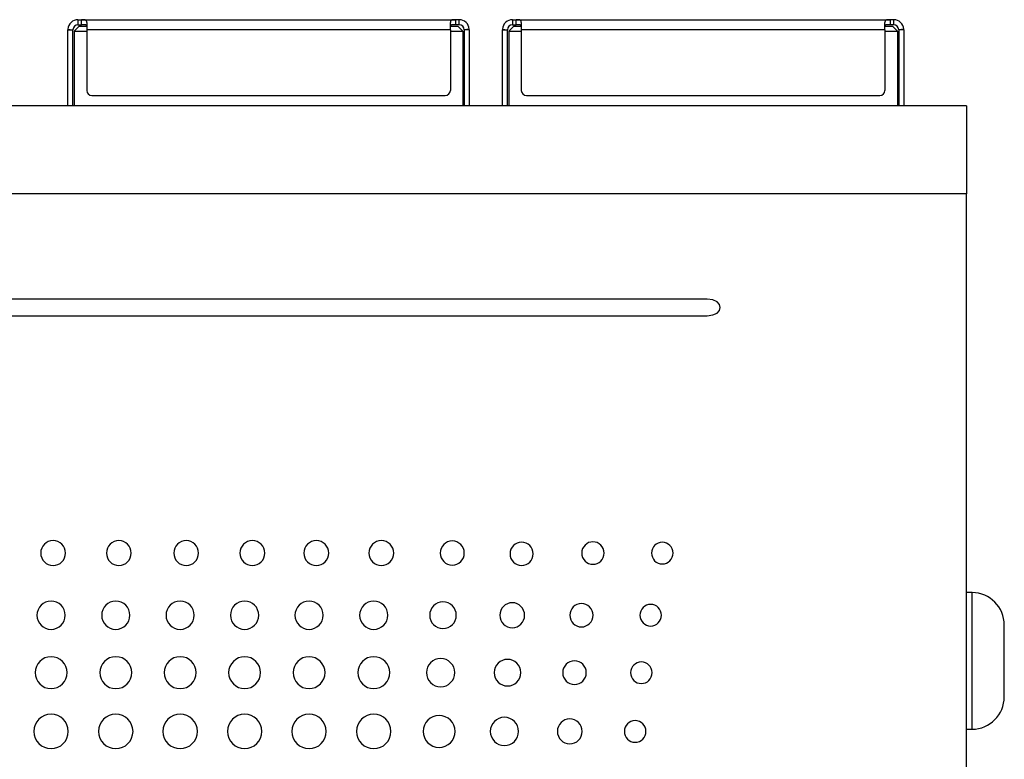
# Model space of a CAD drawing. Header units: millimetres. Extents: x 52 to 411, y 49 to 259.
# Tile 13 of 40: x 170 to 209, y 157 to 186. Entities that reach past the tile are written whole.
import ezdxf

# ---------------------------------------------------------------- set-up
doc = ezdxf.new("R2010")
doc.units = ezdxf.units.MM

msp = doc.modelspace()

# ---------------------------------------------------------------- linework, layer by layer
at = {"color": 7, "linetype": 'Continuous', "lineweight": 25}
for p, q in [((172.027, 186.283), (172.027, 186.083)), ((172.027, 186.283), (172.17, 186.283)), ((172.027, 186.083), (172.17, 186.083)), ((172.17, 186.283), (186.984, 186.283)), ((172.17, 186.083), (172.17, 186.283)), ((172.377, 186.166), (172.377, 185.883)), ((186.777, 185.883), (186.777, 186.166)), ((186.984, 186.283), (186.984, 186.083)), ((187.127, 186.283), (186.984, 186.283)), ((187.127, 186.083), (186.984, 186.083)), ((187.127, 186.083), (187.127, 186.283)), ((189.239, 186.283), (189.239, 186.083)), ((189.239, 186.283), (189.382, 186.283)), ((189.239, 186.083), (189.382, 186.083)), ((189.382, 186.283), (204.197, 186.283)), ((189.382, 186.083), (189.382, 186.283)), ((189.589, 186.166), (189.589, 185.883)), ((203.989, 185.883), (203.989, 186.166)), ((204.197, 186.283), (204.197, 186.083)), ((204.339, 186.283), (204.197, 186.283)), ((204.339, 186.083), (204.197, 186.083)), ((204.339, 186.083), (204.339, 186.283)), ((171.627, 185.905), (171.827, 185.887)), ((171.627, 185.883), (171.827, 185.887)), ((171.627, 182.876), (171.627, 185.883)), ((171.827, 182.876), (171.827, 185.887)), ((172.077, 186.033), (171.877, 185.833)), ((171.877, 185.833), (172.377, 185.833)), ((171.877, 185.833), (171.877, 182.876)), ((172.077, 186.033), (172.377, 186.033)), ((186.777, 185.883), (172.377, 185.883)), ((172.377, 185.883), (172.377, 183.483)), ((186.777, 186.033), (187.077, 186.033)), ((186.777, 185.883), (186.777, 183.483)), ((186.777, 185.833), (187.277, 185.833)), ((187.277, 185.833), (187.077, 186.033)), ((187.277, 185.833), (187.277, 182.876)), ((187.526, 185.905), (187.327, 185.887)), ((187.527, 185.883), (187.327, 185.887)), ((187.327, 185.887), (187.327, 182.876)), ((187.527, 185.883), (187.527, 182.876)), ((188.839, 185.883), (189.039, 185.887)), ((188.839, 182.876), (188.839, 185.883)), ((188.84, 185.905), (189.039, 185.887)), ((189.039, 182.876), (189.039, 185.887)), ((189.289, 186.033), (189.089, 185.833)), ((189.089, 185.833), (189.589, 185.833)), ((189.089, 185.833), (189.089, 182.876)), ((189.289, 186.033), (189.589, 186.033)), ((203.989, 185.883), (189.589, 185.883)), ((189.589, 185.883), (189.589, 183.483)), ((203.989, 186.033), (204.289, 186.033)), ((203.989, 185.883), (203.989, 183.483)), ((203.989, 185.833), (204.489, 185.833)), ((204.489, 185.833), (204.289, 186.033)), ((204.489, 185.833), (204.489, 182.876)), ((204.739, 185.905), (204.539, 185.887)), ((204.739, 185.883), (204.539, 185.887)), ((204.539, 185.887), (204.539, 182.876)), ((204.739, 185.883), (204.739, 182.876)), ((172.577, 183.283), (186.577, 183.283)), ((189.789, 183.283), (203.789, 183.283)), ((207.221, 182.876), (131.021, 182.876)), ((207.221, 182.876), (207.221, 179.383)), ((207.221, 179.383), (131.021, 179.383)), ((207.221, 132.203), (207.221, 179.383)), ((196.948, 175.219), (140.216, 175.219)), ((140.216, 174.562), (196.948, 174.562)), ((207.446, 163.597), (207.221, 163.597)), ((207.446, 158.187), (207.446, 163.597)), ((208.72, 161.603), (208.72, 162.315)), ((208.72, 160.181), (208.72, 161.603)), ((208.72, 159.47), (208.72, 160.181)), ((207.221, 158.187), (207.446, 158.187))]:
    msp.add_line(p, q, dxfattribs=at)
for centre, radius, start, end in [((172.027, 185.883), 0.4, 90, 176.9259), ((172.027, 185.883), 0.2, 90, 179.0776), ((187.127, 185.883), 0.4, 3.0741, 90), ((187.127, 185.883), 0.2, 0.922, 90), ((189.239, 185.883), 0.4, 90, 176.9259), ((189.239, 185.883), 0.2, 90, 179.0776), ((204.339, 185.883), 0.4, 3.0741, 90), ((204.339, 185.883), 0.2, 0.922, 90), ((172.027, 185.883), 0.4, 176.9259, 180), ((187.127, 185.883), 0.4, 360, 3.0741), ((189.239, 185.883), 0.4, 176.9259, 180), ((204.339, 185.883), 0.4, 360, 3.0741), ((172.577, 183.483), 0.2, 180, 270), ((186.577, 183.483), 0.2, 270, 0), ((189.789, 183.483), 0.2, 180, 270), ((203.789, 183.483), 0.2, 270, 0), ((207.437, 162.315), 1.283, 0, 89.6015), ((207.437, 159.47), 1.283, 270.3985, 0)]:
    msp.add_arc(centre, radius, start, end, dxfattribs=at)
for points, knots in [([(172.377, 186.166), (172.376, 186.174), (172.376, 186.19), (172.372, 186.211), (172.366, 186.229), (172.357, 186.245), (172.345, 186.257), (172.332, 186.266), (172.316, 186.273), (172.299, 186.278), (172.28, 186.281), (172.261, 186.282), (172.241, 186.283), (172.221, 186.283), (172.201, 186.283), (172.184, 186.283), (172.174, 186.283), (172.17, 186.283)], [0, 0, 0, 0, 0.083518, 0.167584, 0.251917, 0.335083, 0.415846, 0.493426, 0.567402, 0.637474, 0.703292, 0.764616, 0.821739, 0.874907, 0.924369, 0.970547, 1, 1, 1, 1]), ([(172.377, 186.025), (172.376, 186.028), (172.376, 186.034), (172.374, 186.043), (172.37, 186.051), (172.364, 186.058), (172.356, 186.064), (172.346, 186.069), (172.335, 186.074), (172.321, 186.077), (172.304, 186.08), (172.285, 186.082), (172.263, 186.083), (172.239, 186.083), (172.214, 186.083), (172.19, 186.083), (172.176, 186.083), (172.17, 186.083)], [0, 0, 0, 0, 0.046186, 0.093882, 0.143652, 0.195629, 0.250261, 0.308117, 0.36963, 0.435501, 0.506748, 0.583989, 0.667106, 0.75478, 0.845315, 0.937338, 1, 1, 1, 1]), ([(186.984, 186.283), (186.978, 186.283), (186.965, 186.283), (186.946, 186.283), (186.926, 186.283), (186.906, 186.283), (186.886, 186.282), (186.867, 186.28), (186.849, 186.276), (186.832, 186.271), (186.817, 186.264), (186.804, 186.253), (186.793, 186.24), (186.785, 186.224), (186.78, 186.204), (186.777, 186.185), (186.777, 186.171), (186.777, 186.166)], [0, 0, 0, 0, 0.0445019, 0.0917196, 0.1424065, 0.1968653, 0.2553516, 0.3181557, 0.3854339, 0.4568603, 0.5321235, 0.610859, 0.6925688, 0.7762668, 0.860641, 0.9443755, 1, 1, 1, 1]), ([(186.984, 186.083), (186.975, 186.083), (186.957, 186.083), (186.931, 186.083), (186.906, 186.083), (186.883, 186.082), (186.862, 186.081), (186.843, 186.079), (186.828, 186.076), (186.814, 186.073), (186.803, 186.068), (186.794, 186.062), (186.787, 186.055), (186.782, 186.048), (186.779, 186.04), (186.777, 186.032), (186.777, 186.027), (186.777, 186.025)], [0, 0, 0, 0, 0.0936571, 0.1852715, 0.2750918, 0.361431, 0.4427161, 0.5179331, 0.5873377, 0.6516881, 0.7118923, 0.7685905, 0.8222868, 0.8734261, 0.9223392, 0.9693519, 1, 1, 1, 1]), ([(189.589, 186.166), (189.589, 186.174), (189.589, 186.19), (189.585, 186.211), (189.578, 186.229), (189.569, 186.245), (189.558, 186.257), (189.544, 186.266), (189.529, 186.273), (189.512, 186.278), (189.493, 186.281), (189.473, 186.282), (189.453, 186.283), (189.433, 186.283), (189.414, 186.283), (189.397, 186.283), (189.386, 186.283), (189.382, 186.283)], [0, 0, 0, 0, 0.083518, 0.167584, 0.251917, 0.335083, 0.415846, 0.493426, 0.567402, 0.637474, 0.703292, 0.764616, 0.821739, 0.874907, 0.924369, 0.970547, 1, 1, 1, 1]), ([(189.589, 186.025), (189.589, 186.028), (189.589, 186.034), (189.586, 186.043), (189.582, 186.051), (189.577, 186.058), (189.569, 186.064), (189.559, 186.069), (189.547, 186.074), (189.533, 186.077), (189.517, 186.08), (189.497, 186.082), (189.476, 186.083), (189.452, 186.083), (189.426, 186.083), (189.403, 186.083), (189.388, 186.083), (189.382, 186.083)], [0, 0, 0, 0, 0.046186, 0.093882, 0.143652, 0.195629, 0.250261, 0.308117, 0.36963, 0.435501, 0.506748, 0.583989, 0.667106, 0.75478, 0.845315, 0.937338, 1, 1, 1, 1]), ([(204.197, 186.283), (204.19, 186.283), (204.178, 186.283), (204.159, 186.283), (204.139, 186.283), (204.119, 186.283), (204.099, 186.282), (204.08, 186.28), (204.061, 186.276), (204.045, 186.271), (204.03, 186.264), (204.017, 186.253), (204.006, 186.24), (203.998, 186.224), (203.993, 186.204), (203.99, 186.185), (203.99, 186.171), (203.989, 186.166)], [0, 0, 0, 0, 0.044502, 0.09172, 0.142407, 0.196865, 0.255352, 0.318156, 0.385434, 0.45686, 0.532124, 0.610859, 0.692569, 0.776267, 0.860641, 0.944375, 1, 1, 1, 1]), ([(204.197, 186.083), (204.188, 186.083), (204.17, 186.083), (204.144, 186.083), (204.119, 186.083), (204.096, 186.082), (204.075, 186.081), (204.056, 186.079), (204.04, 186.076), (204.027, 186.073), (204.016, 186.068), (204.007, 186.062), (204, 186.055), (203.995, 186.048), (203.991, 186.04), (203.99, 186.032), (203.99, 186.027), (203.989, 186.025)], [0, 0, 0, 0, 0.093657, 0.185271, 0.275092, 0.361431, 0.442716, 0.517933, 0.587338, 0.651688, 0.711892, 0.768591, 0.822287, 0.873426, 0.922339, 0.969352, 1, 1, 1, 1]), ([(171.534, 165.164), (171.534, 165.437), (171.314, 165.658), (171.043, 165.658), (170.772, 165.658), (170.552, 165.437), (170.552, 165.164)], [2, 2, 2, 2, 3, 3, 3, 4, 4, 4, 4]), ([(174.137, 165.164), (174.137, 165.437), (173.917, 165.658), (173.646, 165.658), (173.375, 165.658), (173.155, 165.437), (173.155, 165.164)], [2, 2, 2, 2, 3, 3, 3, 4, 4, 4, 4]), ([(176.804, 165.164), (176.804, 165.437), (176.584, 165.658), (176.313, 165.658), (176.042, 165.658), (175.822, 165.437), (175.822, 165.164)], [2, 2, 2, 2, 3, 3, 3, 4, 4, 4, 4]), ([(179.427, 165.164), (179.427, 165.437), (179.207, 165.658), (178.936, 165.658), (178.665, 165.658), (178.445, 165.437), (178.445, 165.164)], [2, 2, 2, 2, 3, 3, 3, 4, 4, 4, 4]), ([(181.958, 165.164), (181.958, 165.437), (181.738, 165.658), (181.467, 165.658), (181.195, 165.658), (180.975, 165.437), (180.975, 165.164)], [2, 2, 2, 2, 3, 3, 3, 4, 4, 4, 4]), ([(184.535, 165.164), (184.535, 165.437), (184.315, 165.658), (184.044, 165.658), (183.773, 165.658), (183.553, 165.437), (183.553, 165.164)], [2, 2, 2, 2, 3, 3, 3, 4, 4, 4, 4]), ([(187.329, 165.164), (187.329, 165.428), (187.116, 165.642), (186.854, 165.642), (186.591, 165.642), (186.379, 165.428), (186.379, 165.164)], [0, 0, 0, 0, 1, 1, 1, 2, 2, 2, 2]), ([(190.059, 165.132), (190.059, 165.387), (189.854, 165.594), (189.601, 165.594), (189.347, 165.594), (189.142, 165.387), (189.142, 165.132)], [0, 0, 0, 0, 1, 1, 1, 2, 2, 2, 2]), ([(192.869, 165.164), (192.869, 165.41), (192.671, 165.61), (192.426, 165.61), (192.181, 165.61), (191.983, 165.41), (191.983, 165.164)], [0, 0, 0, 0, 1, 1, 1, 2, 2, 2, 2]), ([(195.599, 165.164), (195.599, 165.401), (195.408, 165.593), (195.172, 165.593), (194.936, 165.593), (194.745, 165.401), (194.745, 165.164)], [2, 2, 2, 2, 3, 3, 3, 4, 4, 4, 4]), ([(170.552, 165.164), (170.552, 164.891), (170.772, 164.669), (171.043, 164.669), (171.314, 164.669), (171.534, 164.891), (171.534, 165.164)], [0, 0, 0, 0, 1, 1, 1, 2, 2, 2, 2]), ([(173.155, 165.164), (173.155, 164.891), (173.375, 164.669), (173.646, 164.669), (173.917, 164.669), (174.137, 164.891), (174.137, 165.164)], [0, 0, 0, 0, 1, 1, 1, 2, 2, 2, 2]), ([(175.822, 165.164), (175.822, 164.891), (176.042, 164.669), (176.313, 164.669), (176.584, 164.669), (176.804, 164.891), (176.804, 165.164)], [0, 0, 0, 0, 1, 1, 1, 2, 2, 2, 2]), ([(178.445, 165.164), (178.445, 164.891), (178.665, 164.669), (178.936, 164.669), (179.207, 164.669), (179.427, 164.891), (179.427, 165.164)], [0, 0, 0, 0, 1, 1, 1, 2, 2, 2, 2]), ([(180.975, 165.164), (180.975, 164.891), (181.195, 164.669), (181.467, 164.669), (181.738, 164.669), (181.958, 164.891), (181.958, 165.164)], [0, 0, 0, 0, 1, 1, 1, 2, 2, 2, 2]), ([(183.553, 165.164), (183.553, 164.891), (183.773, 164.669), (184.044, 164.669), (184.315, 164.669), (184.535, 164.891), (184.535, 165.164)], [0, 0, 0, 0, 1, 1, 1, 2, 2, 2, 2]), ([(186.379, 165.164), (186.379, 164.899), (186.591, 164.685), (186.854, 164.685), (187.116, 164.685), (187.329, 164.899), (187.329, 165.164)], [2, 2, 2, 2, 3, 3, 3, 4, 4, 4, 4]), ([(189.142, 165.132), (189.142, 164.877), (189.347, 164.669), (189.601, 164.669), (189.854, 164.669), (190.059, 164.877), (190.059, 165.132)], [2, 2, 2, 2, 3, 3, 3, 4, 4, 4, 4]), ([(191.983, 165.164), (191.983, 164.917), (192.181, 164.717), (192.426, 164.717), (192.671, 164.717), (192.869, 164.917), (192.869, 165.164)], [2, 2, 2, 2, 3, 3, 3, 4, 4, 4, 4]), ([(194.745, 165.164), (194.745, 164.926), (194.936, 164.733), (195.172, 164.733), (195.408, 164.733), (195.599, 164.926), (195.599, 165.164)], [0, 0, 0, 0, 1, 1, 1, 2, 2, 2, 2]), ([(171.523, 162.701), (171.523, 163.011), (171.273, 163.261), (170.964, 163.261), (170.654, 163.261), (170.404, 163.011), (170.404, 162.701)], [0, 0, 0, 0, 1, 1, 1, 2, 2, 2, 2]), ([(174.086, 162.701), (174.086, 163.011), (173.835, 163.261), (173.526, 163.261), (173.217, 163.261), (172.966, 163.011), (172.966, 162.701)], [0, 0, 0, 0, 1, 1, 1, 2, 2, 2, 2]), ([(176.634, 162.701), (176.634, 163.011), (176.384, 163.261), (176.075, 163.261), (175.765, 163.261), (175.515, 163.011), (175.515, 162.701)], [0, 0, 0, 0, 1, 1, 1, 2, 2, 2, 2]), ([(179.188, 162.701), (179.188, 163.011), (178.938, 163.261), (178.629, 163.261), (178.319, 163.261), (178.069, 163.011), (178.069, 162.701)], [0, 0, 0, 0, 1, 1, 1, 2, 2, 2, 2]), ([(181.741, 162.701), (181.741, 163.011), (181.49, 163.261), (181.181, 163.261), (180.872, 163.261), (180.621, 163.011), (180.621, 162.701)], [0, 0, 0, 0, 1, 1, 1, 2, 2, 2, 2]), ([(184.303, 162.701), (184.303, 163.011), (184.052, 163.261), (183.743, 163.261), (183.434, 163.261), (183.183, 163.011), (183.183, 162.701)], [0, 0, 0, 0, 1, 1, 1, 2, 2, 2, 2]), ([(187.013, 162.701), (187.013, 162.992), (186.777, 163.228), (186.485, 163.228), (186.195, 163.228), (185.959, 162.992), (185.959, 162.701)], [0, 0, 0, 0, 1, 1, 1, 2, 2, 2, 2]), ([(189.719, 162.701), (189.719, 162.974), (189.499, 163.196), (188.958, 163.196), (188.737, 162.974), (188.737, 162.701)], [0, 0, 0, 0, 1, 1, 2, 2, 2, 2]), ([(192.43, 162.701), (192.43, 162.957), (192.224, 163.163), (191.971, 163.163), (191.718, 163.163), (191.512, 162.957), (191.512, 162.701)], [0, 0, 0, 0, 1, 1, 1, 2, 2, 2, 2]), ([(195.141, 162.701), (195.141, 162.939), (194.949, 163.131), (194.714, 163.131), (194.479, 163.131), (194.287, 162.939), (194.287, 162.701)], [2, 2, 2, 2, 3, 3, 3, 4, 4, 4, 4]), ([(170.404, 162.701), (170.404, 162.392), (170.654, 162.141), (170.964, 162.141), (171.273, 162.141), (171.523, 162.392), (171.523, 162.701)], [2, 2, 2, 2, 3, 3, 3, 4, 4, 4, 4]), ([(172.966, 162.701), (172.966, 162.392), (173.217, 162.141), (173.526, 162.141), (173.835, 162.141), (174.086, 162.392), (174.086, 162.701)], [2, 2, 2, 2, 3, 3, 3, 4, 4, 4, 4]), ([(175.515, 162.701), (175.515, 162.392), (175.765, 162.141), (176.075, 162.141), (176.384, 162.141), (176.634, 162.392), (176.634, 162.701)], [2, 2, 2, 2, 3, 3, 3, 4, 4, 4, 4]), ([(178.069, 162.701), (178.069, 162.392), (178.319, 162.141), (178.629, 162.141), (178.938, 162.141), (179.188, 162.392), (179.188, 162.701)], [2, 2, 2, 2, 3, 3, 3, 4, 4, 4, 4]), ([(180.621, 162.701), (180.621, 162.392), (180.872, 162.141), (181.181, 162.141), (181.49, 162.141), (181.741, 162.392), (181.741, 162.701)], [2, 2, 2, 2, 3, 3, 3, 4, 4, 4, 4]), ([(183.183, 162.701), (183.183, 162.392), (183.434, 162.141), (183.743, 162.141), (184.052, 162.141), (184.303, 162.392), (184.303, 162.701)], [2, 2, 2, 2, 3, 3, 3, 4, 4, 4, 4]), ([(185.959, 162.701), (185.959, 162.41), (186.195, 162.174), (186.485, 162.174), (186.777, 162.174), (187.013, 162.41), (187.013, 162.701)], [2, 2, 2, 2, 3, 3, 3, 4, 4, 4, 4]), ([(188.737, 162.701), (188.737, 162.428), (188.958, 162.206), (189.499, 162.206), (189.719, 162.428), (189.719, 162.701)], [2, 2, 2, 2, 3, 3, 4, 4, 4, 4]), ([(191.512, 162.701), (191.512, 162.446), (191.718, 162.239), (191.971, 162.239), (192.224, 162.239), (192.43, 162.446), (192.43, 162.701)], [2, 2, 2, 2, 3, 3, 3, 4, 4, 4, 4]), ([(194.287, 162.701), (194.287, 162.464), (194.479, 162.271), (194.714, 162.271), (194.949, 162.271), (195.141, 162.464), (195.141, 162.701)], [0, 0, 0, 0, 1, 1, 1, 2, 2, 2, 2]), ([(171.596, 160.427), (171.596, 160.776), (171.313, 161.06), (170.963, 161.06), (170.614, 161.06), (170.331, 160.776), (170.331, 160.427)], [0, 0, 0, 0, 1, 1, 1, 2, 2, 2, 2]), ([(174.159, 160.427), (174.159, 160.776), (173.875, 161.06), (173.525, 161.06), (173.176, 161.06), (172.893, 160.776), (172.893, 160.427)], [0, 0, 0, 0, 1, 1, 1, 2, 2, 2, 2]), ([(176.707, 160.427), (176.707, 160.776), (176.424, 161.06), (176.074, 161.06), (175.725, 161.06), (175.442, 160.776), (175.442, 160.427)], [0, 0, 0, 0, 1, 1, 1, 2, 2, 2, 2]), ([(179.261, 160.427), (179.261, 160.776), (178.978, 161.06), (178.628, 161.06), (178.279, 161.06), (177.996, 160.776), (177.996, 160.427)], [0, 0, 0, 0, 1, 1, 1, 2, 2, 2, 2]), ([(181.814, 160.427), (181.814, 160.776), (181.53, 161.06), (181.181, 161.06), (180.831, 161.06), (180.548, 160.776), (180.548, 160.427)], [0, 0, 0, 0, 1, 1, 1, 2, 2, 2, 2]), ([(184.376, 160.427), (184.376, 160.776), (184.093, 161.06), (183.743, 161.06), (183.394, 161.06), (183.11, 160.776), (183.11, 160.427)], [0, 0, 0, 0, 1, 1, 1, 2, 2, 2, 2]), ([(186.953, 160.427), (186.953, 160.736), (186.702, 160.986), (186.393, 160.986), (186.084, 160.986), (185.833, 160.736), (185.833, 160.427)], [0, 0, 0, 0, 1, 1, 1, 2, 2, 2, 2]), ([(189.571, 160.427), (189.571, 160.718), (189.334, 160.954), (189.043, 160.954), (188.753, 160.954), (188.516, 160.718), (188.516, 160.427)], [0, 0, 0, 0, 1, 1, 1, 2, 2, 2, 2]), ([(192.161, 160.427), (192.161, 160.686), (191.952, 160.897), (191.436, 160.897), (191.227, 160.686), (191.227, 160.427)], [0, 0, 0, 0, 1, 1, 2, 2, 2, 2]), ([(194.771, 160.427), (194.771, 160.664), (194.58, 160.856), (194.344, 160.856), (194.109, 160.856), (193.918, 160.664), (193.918, 160.427)], [2, 2, 2, 2, 3, 3, 3, 4, 4, 4, 4]), ([(170.331, 160.427), (170.331, 160.077), (170.614, 159.794), (170.963, 159.794), (171.313, 159.794), (171.596, 160.077), (171.596, 160.427)], [2, 2, 2, 2, 3, 3, 3, 4, 4, 4, 4]), ([(172.893, 160.427), (172.893, 160.077), (173.176, 159.794), (173.525, 159.794), (173.875, 159.794), (174.159, 160.077), (174.159, 160.427)], [2, 2, 2, 2, 3, 3, 3, 4, 4, 4, 4]), ([(175.442, 160.427), (175.442, 160.077), (175.725, 159.794), (176.074, 159.794), (176.424, 159.794), (176.707, 160.077), (176.707, 160.427)], [2, 2, 2, 2, 3, 3, 3, 4, 4, 4, 4]), ([(177.996, 160.427), (177.996, 160.077), (178.279, 159.794), (178.628, 159.794), (178.978, 159.794), (179.261, 160.077), (179.261, 160.427)], [2, 2, 2, 2, 3, 3, 3, 4, 4, 4, 4]), ([(180.548, 160.427), (180.548, 160.077), (180.831, 159.794), (181.181, 159.794), (181.53, 159.794), (181.814, 160.077), (181.814, 160.427)], [2, 2, 2, 2, 3, 3, 3, 4, 4, 4, 4]), ([(183.11, 160.427), (183.11, 160.077), (183.394, 159.794), (183.743, 159.794), (184.093, 159.794), (184.376, 160.077), (184.376, 160.427)], [2, 2, 2, 2, 3, 3, 3, 4, 4, 4, 4]), ([(185.833, 160.427), (185.833, 160.118), (186.084, 159.867), (186.393, 159.867), (186.702, 159.867), (186.953, 160.118), (186.953, 160.427)], [2, 2, 2, 2, 3, 3, 3, 4, 4, 4, 4]), ([(188.516, 160.427), (188.516, 160.135), (188.753, 159.899), (189.043, 159.899), (189.334, 159.899), (189.571, 160.135), (189.571, 160.427)], [2, 2, 2, 2, 3, 3, 3, 4, 4, 4, 4]), ([(191.227, 160.427), (191.227, 160.167), (191.436, 159.956), (191.952, 159.956), (192.161, 160.167), (192.161, 160.427)], [2, 2, 2, 2, 3, 3, 4, 4, 4, 4]), ([(193.918, 160.427), (193.918, 160.189), (194.109, 159.996), (194.344, 159.996), (194.58, 159.996), (194.771, 160.189), (194.771, 160.427)], [0, 0, 0, 0, 1, 1, 1, 2, 2, 2, 2]), ([(171.645, 158.1), (171.645, 158.477), (171.34, 158.782), (170.963, 158.782), (170.587, 158.782), (170.282, 158.477), (170.282, 158.1)], [2, 2, 2, 2, 3, 3, 3, 4, 4, 4, 4]), ([(174.207, 158.1), (174.207, 158.477), (173.902, 158.782), (173.525, 158.782), (173.149, 158.782), (172.844, 158.477), (172.844, 158.1)], [2, 2, 2, 2, 3, 3, 3, 4, 4, 4, 4]), ([(176.756, 158.1), (176.756, 158.477), (176.451, 158.782), (175.698, 158.782), (175.393, 158.477), (175.393, 158.1)], [2, 2, 2, 2, 3, 3, 4, 4, 4, 4]), ([(179.31, 158.1), (179.31, 158.477), (179.005, 158.782), (178.628, 158.782), (178.252, 158.782), (177.947, 158.477), (177.947, 158.1)], [2, 2, 2, 2, 3, 3, 3, 4, 4, 4, 4]), ([(181.862, 158.1), (181.862, 158.477), (181.557, 158.782), (181.181, 158.782), (180.804, 158.782), (180.499, 158.477), (180.499, 158.1)], [2, 2, 2, 2, 3, 3, 3, 4, 4, 4, 4]), ([(184.424, 158.1), (184.424, 158.477), (184.12, 158.782), (183.743, 158.782), (183.366, 158.782), (183.061, 158.477), (183.061, 158.1)], [2, 2, 2, 2, 3, 3, 3, 4, 4, 4, 4]), ([(186.964, 158.1), (186.964, 158.45), (186.681, 158.733), (186.331, 158.733), (185.982, 158.733), (185.699, 158.45), (185.699, 158.1)], [0, 0, 0, 0, 1, 1, 1, 2, 2, 2, 2]), ([(189.48, 158.1), (189.48, 158.41), (189.23, 158.66), (188.92, 158.66), (188.611, 158.66), (188.36, 158.41), (188.36, 158.1)], [0, 0, 0, 0, 1, 1, 1, 2, 2, 2, 2]), ([(192, 158.1), (192, 158.374), (191.78, 158.595), (191.509, 158.595), (191.238, 158.595), (191.018, 158.374), (191.018, 158.1)], [0, 0, 0, 0, 1, 1, 1, 2, 2, 2, 2]), ([(194.524, 158.1), (194.524, 158.338), (194.333, 158.53), (194.098, 158.53), (193.862, 158.53), (193.671, 158.338), (193.671, 158.1)], [2, 2, 2, 2, 3, 3, 3, 4, 4, 4, 4]), ([(170.282, 158.1), (170.282, 157.724), (170.587, 157.419), (170.963, 157.419), (171.34, 157.419), (171.645, 157.724), (171.645, 158.1)], [0, 0, 0, 0, 1, 1, 1, 2, 2, 2, 2]), ([(172.844, 158.1), (172.844, 157.724), (173.149, 157.419), (173.525, 157.419), (173.902, 157.419), (174.207, 157.724), (174.207, 158.1)], [0, 0, 0, 0, 1, 1, 1, 2, 2, 2, 2]), ([(175.393, 158.1), (175.393, 157.724), (175.698, 157.419), (176.451, 157.419), (176.756, 157.724), (176.756, 158.1)], [0, 0, 0, 0, 1, 1, 2, 2, 2, 2]), ([(177.947, 158.1), (177.947, 157.724), (178.252, 157.419), (178.628, 157.419), (179.005, 157.419), (179.31, 157.724), (179.31, 158.1)], [0, 0, 0, 0, 1, 1, 1, 2, 2, 2, 2]), ([(180.499, 158.1), (180.499, 157.724), (180.804, 157.419), (181.181, 157.419), (181.557, 157.419), (181.862, 157.724), (181.862, 158.1)], [0, 0, 0, 0, 1, 1, 1, 2, 2, 2, 2]), ([(183.061, 158.1), (183.061, 157.724), (183.366, 157.419), (183.743, 157.419), (184.12, 157.419), (184.424, 157.724), (184.424, 158.1)], [0, 0, 0, 0, 1, 1, 1, 2, 2, 2, 2]), ([(185.699, 158.1), (185.699, 157.751), (185.982, 157.468), (186.331, 157.468), (186.681, 157.468), (186.964, 157.751), (186.964, 158.1)], [2, 2, 2, 2, 3, 3, 3, 4, 4, 4, 4]), ([(188.36, 158.1), (188.36, 157.791), (188.611, 157.541), (188.92, 157.541), (189.23, 157.541), (189.48, 157.791), (189.48, 158.1)], [2, 2, 2, 2, 3, 3, 3, 4, 4, 4, 4]), ([(191.018, 158.1), (191.018, 157.827), (191.238, 157.606), (191.509, 157.606), (191.78, 157.606), (192, 157.827), (192, 158.1)], [2, 2, 2, 2, 3, 3, 3, 4, 4, 4, 4]), ([(193.671, 158.1), (193.671, 157.863), (193.862, 157.671), (194.098, 157.671), (194.333, 157.671), (194.524, 157.863), (194.524, 158.1)], [0, 0, 0, 0, 1, 1, 1, 2, 2, 2, 2])]:
    msp.add_open_spline(points, degree=3, knots=knots, dxfattribs=at)
msp.add_open_spline([(196.948, 174.562), (197.646, 174.562), (197.646, 175.219), (196.948, 175.219)], degree=3, dxfattribs=at)

doc.saveas('drawing.dxf')
